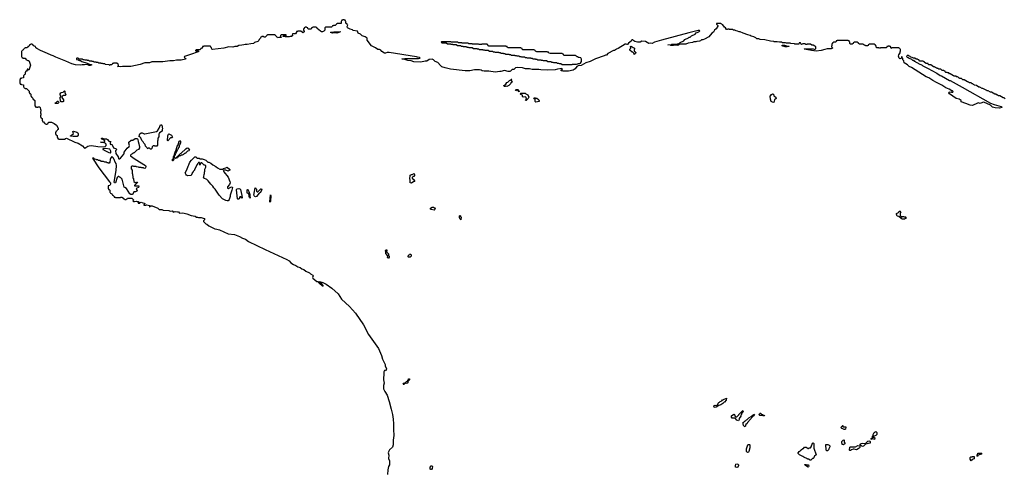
# Model space of a CAD drawing. Extents: x 2708302 to 2968450, y 494490 to 722710.
# Tile 11 of 256: x 2718070 to 2739019, y 639995 to 649590. Entities that reach past the tile are written whole.
import ezdxf

# ---------------------------------------------------------------- set-up
doc = ezdxf.new("R2010")
doc.units = 0

msp = doc.modelspace()

# ---------------------------------------------------------------- linework, layer by layer
at = {"layer": '0CON20XD'}
for points in [[(2736921, 648651), (2736890, 648675), (2736884, 648714), (2736862, 648735), (2736860, 648765), (2736850, 648775), (2736848, 648798), (2736832, 648798), (2736830, 648775), (2736820, 648765), (2736795, 648762), (2736785, 648770), (2736768, 648815), (2736774, 648845), (2736800, 648885), (2736800, 648915), (2736810, 648925), (2736810, 648955), (2736802, 648962), (2736798, 648978), (2736782, 648982), (2736775, 648990), (2736625, 648990), (2736615, 648980), (2736598, 649018), (2736582, 649022), (2736575, 649030), (2736545, 649030), (2736538, 649022), (2736522, 649018), (2736520, 649005), (2736505, 648990), (2736385, 648990), (2736378, 648982), (2736365, 648980), (2736355, 648990), (2736305, 648990), (2736290, 649005), (2736290, 649035), (2736280, 649045), (2736278, 649058), (2736262, 649062), (2736255, 649070), (2736145, 649070), (2736138, 649062), (2736122, 649058), (2736120, 649045), (2736107, 649033), (2736075, 649032), (2736065, 649040), (2736045, 649040), (2736038, 649058), (2736022, 649062), (2736015, 649070), (2735935, 649070), (2735920, 649085), (2735918, 649098), (2735902, 649102), (2735895, 649110), (2735825, 649110), (2735818, 649102), (2735802, 649098), (2735800, 649085), (2735785, 649070), (2735745, 649070), (2735730, 649085), (2735730, 649115), (2735722, 649122), (2735718, 649138), (2735702, 649142), (2735695, 649150), (2735465, 649150), (2735458, 649142), (2735442, 649138), (2735440, 649125), (2735428, 649112), (2735385, 649110), (2735378, 649102), (2735362, 649098), (2735360, 649085), (2735350, 649075), (2735350, 649035), (2735340, 649025), (2735340, 649015), (2735360, 648995), (2735360, 648985), (2735335, 648974), (2735247, 648973), (2735200, 648955), (2735120, 648935), (2735015, 648924), (2734914, 648934), (2734760, 648965), (2734765, 648970), (2734855, 648970), (2734955, 648968), (2734985, 648960), (2735010, 648975), (2735010, 649015), (2734998, 649028), (2734985, 649030), (2734955, 649050), (2734925, 649050), (2734895, 649070), (2734825, 649070), (2734815, 649060), (2734795, 649060), (2734775, 649080), (2734735, 649080), (2734705, 649060), (2734690, 649075), (2734685, 649100), (2734652, 649098), (2734645, 649070), (2734565, 649070), (2734555, 649080), (2734475, 649082), (2734465, 649090), (2734385, 649090), (2734365, 649100), (2734295, 649102), (2734285, 649110), (2734235, 649110), (2734185, 649120), (2734125, 649122), (2734115, 649130), (2734047, 649133), (2733923, 649163), (2733825, 649173), (2733795, 649183), (2733755, 649184), (2733730, 649205), (2733688, 649228), (2733635, 649238), (2733610, 649255), (2733565, 649272), (2733460, 649305), (2733402, 649332), (2733375, 649332), (2733345, 649350), (2733313, 649353), (2733285, 649370), (2733255, 649370), (2733245, 649380), (2733175, 649380), (2733165, 649390), (2733135, 649390), (2733125, 649380), (2733105, 649382), (2733088, 649418), (2733063, 649435), (2733028, 649478), (2733015, 649482), (2733008, 649498), (2732995, 649500), (2732985, 649510), (2732955, 649512), (2732892, 649508), (2732892, 649492), (2732905, 649490), (2732925, 649470), (2732925, 649452), (2732890, 649395), (2732850, 649370), (2732833, 649327), (2732798, 649302), (2732735, 649224), (2732640, 649175), (2732606, 649164), (2732578, 649162), (2732555, 649143), (2732535, 649133), (2732475, 649130), (2732455, 649120), (2732415, 649120), (2732387, 649103), (2732295, 649090), (2732245, 649073), (2732115, 649070), (2732075, 649042), (2732025, 649052), (2731985, 649050), (2731975, 649044), (2731925, 649044), (2731915, 649050), (2731860, 649055), (2731935, 649060), (2731945, 649067), (2732055, 649070), (2732065, 649080), (2732085, 649080), (2732092, 649088), (2732108, 649092), (2732122, 649108), (2732198, 649142), (2732222, 649168), (2732298, 649202), (2732315, 649220), (2732338, 649222), (2732362, 649248), (2732438, 649282), (2732462, 649308), (2732518, 649332), (2732538, 649352), (2732535, 649360), (2732505, 649360), (2732305, 649313), (2731724, 649154), (2731575, 649114), (2731525, 649087), (2731485, 649092), (2731455, 649084), (2731385, 649124), (2731305, 649136), (2731270, 649115), (2731215, 649116), (2731157, 649127), (2731138, 649138), (2731115, 649162), (2731095, 649162), (2731080, 649135), (2731023, 649095), (2731005, 649062), (2730995, 649060), (2730974, 649074), (2730955, 649072), (2730805, 648978), (2730766, 648964), (2730725, 648938), (2730707, 648933), (2730585, 648870), (2730555, 648840), (2730535, 648840), (2730505, 648822), (2730318, 648762), (2730205, 648703), (2730113, 648673), (2730018, 648615), (2729955, 648610), (2729922, 648598), (2729885, 648544), (2729847, 648515), (2729745, 648494), (2729627, 648497), (2729592, 648505), (2729580, 648515), (2729593, 648527), (2729620, 648535), (2729605, 648550), (2729515, 648540), (2729464, 648524), (2729295, 648517), (2729160, 648525), (2729114, 648534), (2728975, 648534), (2728915, 648548), (2728835, 648543), (2728766, 648566), (2728655, 648577), (2728621, 648569), (2728580, 648535), (2728545, 648532), (2728516, 648494), (2728495, 648488), (2728465, 648487), (2728385, 648511), (2728305, 648492), (2728285, 648493), (2728185, 648478), (2728054, 648494), (2727955, 648494), (2727910, 648505), (2727885, 648520), (2727855, 648523), (2727745, 648522), (2727645, 648504), (2727545, 648504), (2727235, 648536), (2727177, 648557), (2727125, 648566), (2727055, 648592), (2727023, 648615), (2726968, 648678), (2726907, 648705), (2726875, 648740), (2726845, 648750), (2726785, 648744), (2726735, 648709), (2726695, 648707), (2726605, 648685), (2726455, 648698), (2726397, 648713), (2726325, 648725), (2726243, 648753), (2726200, 648755), (2726205, 648760), (2726265, 648766), (2726555, 648768), (2726585, 648770), (2726590, 648775), (2726577, 648787), (2726535, 648793), (2726513, 648803), (2725932, 648892), (2725887, 648893), (2725855, 648878), (2725835, 648878), (2725778, 648915), (2725752, 648942), (2725725, 648954), (2725692, 648955), (2725643, 648993), (2725554, 649035), (2725466, 649155), (2725461, 649201), (2725422, 649225), (2725354, 649245), (2725322, 649282), (2725274, 649305), (2725254, 649344), (2725165, 649360), (2725148, 649378), (2725098, 649388), (2725047, 649417), (2725037, 649443), (2725050, 649475), (2725042, 649482), (2725038, 649498), (2725000, 649515), (2725010, 649525), (2725010, 649555), (2725002, 649562), (2724998, 649578), (2724982, 649582), (2724975, 649590), (2724945, 649590), (2724938, 649582), (2724922, 649578), (2724920, 649565), (2724910, 649555), (2724908, 649512), (2724825, 649510), (2724818, 649502), (2724802, 649498), (2724800, 649485), (2724785, 649470), (2724745, 649470), (2724738, 649462), (2724722, 649458), (2724720, 649445), (2724705, 649430), (2724585, 649430), (2724560, 649415), (2724560, 649365), (2724540, 649345), (2724510, 649335), (2724490, 649335), (2724467, 649345), (2724400, 649405), (2724398, 649418), (2724382, 649422), (2724375, 649430), (2724305, 649430), (2724298, 649422), (2724282, 649418), (2724280, 649405), (2724265, 649390), (2724215, 649390), (2724200, 649405), (2724198, 649418), (2724182, 649422), (2724175, 649430), (2724145, 649430), (2724138, 649422), (2724122, 649418), (2724120, 649405), (2724110, 649395), (2724110, 649365), (2724120, 649355), (2724120, 649335), (2724095, 649310), (2724080, 649325), (2724078, 649338), (2724062, 649342), (2724055, 649350), (2723985, 649350), (2723978, 649342), (2723962, 649338), (2723960, 649325), (2723938, 649292), (2723872, 649288), (2723870, 649265), (2723880, 649255), (2723856, 649234), (2723827, 649233), (2723804, 649224), (2723725, 649224), (2723712, 649232), (2723675, 649232), (2723673, 649237), (2723685, 649250), (2723735, 649250), (2723740, 649255), (2723738, 649268), (2723635, 649270), (2723620, 649255), (2723620, 649235), (2723640, 649215), (2723635, 649210), (2723585, 649212), (2723555, 649203), (2723548, 649218), (2723520, 649245), (2723518, 649258), (2723502, 649262), (2723495, 649270), (2723345, 649270), (2723338, 649262), (2723322, 649258), (2723320, 649245), (2723295, 649220), (2723265, 649220), (2723255, 649230), (2723225, 649230), (2723218, 649222), (2723202, 649218), (2723195, 649200), (2723162, 649168), (2723160, 649145), (2723140, 649125), (2723067, 649103), (2723045, 649084), (2722985, 649079), (2722912, 649062), (2722865, 649064), (2722840, 649055), (2722795, 649052), (2722735, 649041), (2722695, 649024), (2722645, 649024), (2722605, 649009), (2722518, 649012), (2722414, 648984), (2722175, 648959), (2722156, 648966), (2722152, 648992), (2722140, 649005), (2722138, 649018), (2722125, 649030), (2721985, 649030), (2721978, 649022), (2721962, 649018), (2721960, 649005), (2721935, 648980), (2721922, 648978), (2721920, 648965), (2721907, 648953), (2721825, 648950), (2721812, 648938), (2721810, 648930), (2721867, 648927), (2721880, 648915), (2721870, 648905), (2721705, 648853), (2721580, 648805), (2721570, 648795), (2721592, 648772), (2721608, 648768), (2721600, 648755), (2721505, 648734), (2721408, 648728)], [(2724726, 649304), (2724680, 649315), (2724690, 649325), (2724755, 649336), (2724885, 649338), (2724890, 649335), (2724880, 649325), (2724860, 649315), (2724815, 649304), (2724775, 649310), (2724726, 649304)], [(2721408, 648728), (2721340, 648715), (2721265, 648714), (2721115, 648695), (2720915, 648697), (2720878, 648692), (2720835, 648677), (2720735, 648672), (2720630, 648635), (2720435, 648597), (2720256, 648594), (2720205, 648586), (2720150, 648595), (2720170, 648610), (2720172, 648622), (2720162, 648635), (2720158, 648658), (2720142, 648662), (2720135, 648670), (2720065, 648670), (2720058, 648662), (2720042, 648658), (2720040, 648645), (2720027, 648633), (2719995, 648630), (2719985, 648620), (2719975, 648630), (2719895, 648640), (2719885, 648650), (2719845, 648650), (2719835, 648660), (2719805, 648660), (2719795, 648670), (2719755, 648670), (2719735, 648680), (2719705, 648680), (2719695, 648690), (2719655, 648690), (2719635, 648700), (2719615, 648700), (2719605, 648710), (2719555, 648710), (2719535, 648720), (2719515, 648720), (2719505, 648730), (2719465, 648730), (2719445, 648740), (2719415, 648740), (2719405, 648750), (2719335, 648750), (2719315, 648770), (2719285, 648770), (2719280, 648765), (2719282, 648742), (2719315, 648740), (2719322, 648732), (2719338, 648728), (2719345, 648720), (2719365, 648720), (2719395, 648700), (2719507, 648667), (2719535, 648650), (2719597, 648637), (2719600, 648625), (2719578, 648622), (2719570, 648615), (2719535, 648614), (2719528, 648628), (2719505, 648640), (2719452, 648628), (2719396, 648634), (2719354, 648626), (2719255, 648634), (2719180, 648655), (2719055, 648712), (2718840, 648795), (2718785, 648822), (2718740, 648835), (2718665, 648872), (2718515, 648934), (2718432, 648975), (2718413, 648995), (2718408, 649018), (2718375, 649030), (2718360, 649045), (2718358, 649058), (2718342, 649062), (2718335, 649070), (2718305, 649070), (2718298, 649062), (2718282, 649058), (2718280, 649045), (2718255, 649020), (2718242, 649018), (2718240, 649005), (2718225, 648990), (2718185, 648990), (2718178, 648982), (2718162, 648978), (2718160, 648965), (2718135, 648940), (2718122, 648938), (2718118, 648922), (2718110, 648915), (2718110, 648805), (2718118, 648798), (2718122, 648782), (2718138, 648778), (2718145, 648770), (2718185, 648770), (2718200, 648755), (2718202, 648742), (2718215, 648740), (2718245, 648720), (2718265, 648720), (2718275, 648710), (2718277, 648685), (2718300, 648625), (2718275, 648540), (2718265, 648520), (2718258, 648528), (2718245, 648540), (2718232, 648538), (2718230, 648515), (2718215, 648500), (2718202, 648498), (2718198, 648482), (2718190, 648475), (2718190, 648435), (2718175, 648420), (2718162, 648418), (2718158, 648402), (2718150, 648395), (2718148, 648352), (2718105, 648350), (2718098, 648342), (2718082, 648338), (2718078, 648322), (2718070, 648315), (2718070, 648245), (2718078, 648238), (2718082, 648222), (2718098, 648218), (2718105, 648210), (2718148, 648208), (2718150, 648165), (2718158, 648158), (2718162, 648142), (2718178, 648138), (2718185, 648130), (2718225, 648130), (2718232, 648112), (2718270, 648075), (2718270, 648045), (2718278, 648038), (2718282, 648022), (2718295, 648020), (2718310, 648005), (2718310, 647965), (2718318, 647958), (2718322, 647942), (2718335, 647940), (2718350, 647925), (2718352, 647912), (2718390, 647875), (2718390, 647765), (2718398, 647758), (2718402, 647742), (2718418, 647738), (2718425, 647730), (2718455, 647730), (2718465, 647740), (2718495, 647740), (2718508, 647728), (2718510, 647685), (2718520, 647675), (2718520, 647645), (2718510, 647635), (2718510, 647605), (2718520, 647595), (2718520, 647565), (2718510, 647555), (2718510, 647525), (2718518, 647518), (2718522, 647502), (2718535, 647500), (2718548, 647488), (2718550, 647445), (2718558, 647438), (2718562, 647422), (2718575, 647420), (2718600, 647395), (2718602, 647382), (2718618, 647378), (2718625, 647370), (2718655, 647370), (2718662, 647378), (2718678, 647382), (2718685, 647410), (2718745, 647411), (2718806, 647385), (2718855, 647350), (2718886, 647285), (2718888, 647255), (2718872, 647248), (2718870, 647235), (2718855, 647220), (2718842, 647218), (2718838, 647202), (2718830, 647195), (2718830, 647165), (2718838, 647158), (2718842, 647142), (2718855, 647140), (2718868, 647128), (2718870, 647085), (2718878, 647078), (2718882, 647062), (2718898, 647058), (2718905, 647050), (2719035, 647050), (2719044, 647066), (2719065, 647073), (2719245, 646990), (2719315, 646964), (2719405, 646909), (2719439, 646869), (2719455, 646863), (2719519, 646901), (2719548, 646908), (2719595, 646915), (2719736, 646896), (2719855, 646892), (2719892, 646898), (2719910, 646915), (2719910, 646945), (2719888, 646968), (2719875, 646970), (2719865, 646980), (2719790, 646985), (2719855, 646990), (2719880, 647005), (2719878, 647018), (2719838, 647048), (2719820, 647055), (2719810, 647065), (2719810, 647075), (2719830, 647075), (2719868, 647058), (2719915, 647059), (2719937, 647045), (2719968, 647008), (2719985, 647002), (2720006, 647005), (2719996, 646974), (2719996, 646955), (2720005, 646940), (2720028, 646945), (2720069, 646869), (2720085, 646859), (2720115, 646856), (2720126, 646845), (2720127, 646825), (2720107, 646803), (2720118, 646748), (2720163, 646675), (2720171, 646641), (2720182, 646632), (2720195, 646631), (2720214, 646645), (2720288, 646735), (2720294, 646745), (2720295, 646777), (2720358, 646862), (2720402, 646895), (2720404, 646915), (2720391, 646965), (2720395, 646986), (2720445, 647029), (2720475, 647034), (2720525, 647066), (2720566, 647066), (2720578, 647058), (2720587, 647047), (2720590, 647005), (2720608, 646955), (2720610, 646915), (2720620, 646895), (2720620, 646865), (2720595, 646830), (2720562, 646818), (2720508, 646762), (2720492, 646758), (2720488, 646752), (2720472, 646748), (2720458, 646732), (2720442, 646728), (2720430, 646715), (2720430, 646695), (2720528, 646625), (2720744, 646494), (2720755, 646470), (2720745, 646440), (2720735, 646430), (2720713, 646433), (2720705, 646440), (2720668, 646442), (2720655, 646450), (2720615, 646450), (2720595, 646460), (2720555, 646462), (2720545, 646470), (2720495, 646470), (2720485, 646480), (2720455, 646480), (2720440, 646465), (2720440, 646425), (2720460, 646395), (2720460, 646325), (2720470, 646315), (2720470, 646285), (2720480, 646275), (2720480, 646225), (2720490, 646215), (2720490, 646185), (2720500, 646175), (2720500, 646155), (2720525, 646130), (2720555, 646130), (2720565, 646140), (2720580, 646135), (2720565, 646110), (2720552, 646108), (2720528, 646082), (2720512, 646078), (2720510, 646065), (2720515, 646060), (2720605, 646060), (2720608, 646055), (2720597, 646025), (2720565, 646010), (2720550, 645995), (2720552, 645982), (2720565, 645980), (2720569, 645969), (2720560, 645945), (2720535, 645933), (2720495, 645930), (2720480, 645885), (2720465, 645874), (2720435, 645874), (2720415, 645893), (2720342, 646002), (2720304, 646024), (2720294, 646035), (2720260, 646175), (2720250, 646185), (2720250, 646205), (2720218, 646238), (2720192, 646242), (2720175, 646260), (2720162, 646258), (2720142, 646238), (2720106, 646124), (2720085, 646123), (2720078, 646135), (2720120, 646385), (2720128, 646495), (2720120, 646535), (2720102, 646562), (2720078, 646618), (2720070, 646625), (2720068, 646648), (2720035, 646680), (2720022, 646678), (2720020, 646665), (2720008, 646652), (2719997, 646623), (2719988, 646565), (2719975, 646540), (2719962, 646542), (2719955, 646550), (2719925, 646550), (2719915, 646560), (2719885, 646560), (2719855, 646580), (2719805, 646580), (2719775, 646600), (2719745, 646600), (2719735, 646610), (2719705, 646610), (2719698, 646618), (2719665, 646630), (2719645, 646650), (2719620, 646645), (2719756, 646445), (2719982, 646145), (2720004, 646125), (2720001, 646095), (2719985, 646070), (2719952, 646058), (2719950, 646005), (2719958, 645998), (2719962, 645982), (2719975, 645980), (2719988, 645968), (2719990, 645925), (2719998, 645918), (2720002, 645902), (2720015, 645900), (2720028, 645888), (2720040, 645875), (2720042, 645862), (2720055, 645860), (2720080, 645835), (2720082, 645822), (2720098, 645818), (2720105, 645810), (2720215, 645810), (2720225, 645820), (2720245, 645820), (2720280, 645795), (2720282, 645782), (2720298, 645778), (2720305, 645770), (2720338, 645772), (2720342, 645778), (2720358, 645782), (2720365, 645800), (2720455, 645796), (2720490, 645765), (2720490, 645755), (2720480, 645745), (2720495, 645730), (2720515, 645728), (2720554, 645736), (2720568, 645728), (2720600, 645725), (2720608, 645715), (2720592, 645708), (2720590, 645695), (2720595, 645690), (2720625, 645690), (2720633, 645707), (2720655, 645713), (2720687, 645697), (2720718, 645695), (2720730, 645685), (2720730, 645675), (2720712, 645658), (2720712, 645652), (2720755, 645650), (2720765, 645660), (2720775, 645660), (2720830, 645645), (2720840, 645635), (2720830, 645625), (2720835, 645610), (2720860, 645635), (2720890, 645635), (2721010, 645585), (2721035, 645560), (2721095, 645558), (2721125, 645540), (2721245, 645536), (2721275, 645520), (2721315, 645526), (2721325, 645520), (2721335, 645500), (2721375, 645512), (2721425, 645511), (2721448, 645505), (2721468, 645478), (2721540, 645485), (2721625, 645464), (2721715, 645428), (2721760, 645425), (2721800, 645415), (2721835, 645397), (2721855, 645396), (2721876, 645386), (2721930, 645385), (2721993, 645365), (2722007, 645343), (2721982, 645318), (2721982, 645302), (2722032, 645252), (2722050, 645245), (2722092, 645212), (2722177, 645167), (2722225, 645146), (2722265, 645143), (2722318, 645125), (2722505, 645038), (2722638, 645025), (2722745, 644985), (2722810, 644950), (2722871, 644925), (2722935, 644878), (2723290, 644705)], [(2729825, 648640), (2729835, 648648), (2729915, 648648), (2729945, 648650), (2729955, 648658), (2729985, 648658), (2730000, 648670), (2730020, 648705), (2730020, 648755), (2730008, 648778), (2729975, 648790), (2729955, 648790), (2729945, 648800), (2729925, 648800), (2729918, 648818), (2729902, 648822), (2729895, 648830), (2729655, 648830), (2729640, 648845), (2729638, 648858), (2729622, 648862), (2729615, 648870), (2729355, 648870), (2729325, 648880), (2729318, 648898), (2729302, 648902), (2729295, 648910), (2729075, 648910), (2729045, 648920), (2729038, 648938), (2729022, 648942), (2729015, 648950), (2728775, 648950), (2728760, 648965), (2728758, 648978), (2728742, 648982), (2728735, 648990), (2728465, 648990), (2728440, 649005), (2728438, 649018), (2728422, 649022), (2728415, 649030), (2728055, 649030), (2728015, 649070), (2727905, 649070), (2727895, 649060), (2727845, 649060), (2727835, 649070), (2727705, 649070), (2727695, 649080), (2727625, 649080), (2727615, 649090), (2727485, 649090), (2727475, 649100), (2727405, 649100), (2727395, 649110), (2727255, 649110), (2727245, 649120), (2727045, 649120), (2727040, 649115), (2727055, 649100), (2727145, 649100), (2727175, 649080), (2727235, 649080), (2727245, 649070), (2727275, 649070), (2727285, 649060), (2727355, 649060), (2727385, 649040), (2727455, 649040), (2727465, 649030), (2727495, 649030), (2727505, 649020), (2727575, 649020), (2727585, 649010), (2727615, 649010), (2727625, 649000), (2727695, 649000), (2727725, 648980), (2727795, 648980), (2727805, 648970), (2727835, 648970), (2727845, 648960), (2727915, 648960), (2727925, 648950), (2727955, 648950), (2727965, 648940), (2728035, 648940), (2728065, 648920), (2728135, 648920), (2728145, 648910), (2728175, 648910), (2728185, 648900), (2728255, 648900), (2728265, 648890), (2728295, 648890), (2728305, 648880), (2728355, 648880), (2728365, 648870), (2728395, 648870), (2728405, 648860), (2728475, 648860), (2728485, 648850), (2728515, 648850), (2728525, 648840), (2728595, 648840), (2728605, 648830), (2728635, 648830), (2728645, 648820), (2728695, 648820), (2728705, 648810), (2728735, 648810), (2728745, 648800), (2728815, 648800), (2728825, 648790), (2728855, 648790), (2728865, 648780), (2728935, 648780), (2728945, 648770), (2728975, 648770), (2728985, 648760), (2729035, 648760), (2729045, 648750), (2729075, 648750), (2729085, 648740), (2729155, 648740), (2729165, 648730), (2729195, 648730), (2729205, 648720), (2729275, 648720), (2729305, 648700), (2729375, 648700), (2729385, 648690), (2729415, 648690), (2729425, 648680), (2729495, 648680), (2729505, 648670), (2729535, 648670), (2729545, 648660), (2729585, 648660), (2729615, 648640), (2729825, 648640)], [(2731145, 648850), (2731138, 648878), (2731118, 648898), (2731102, 648902), (2731052, 648945), (2731053, 648967), (2731070, 648985), (2731070, 649005), (2731062, 649015), (2731070, 649025), (2731100, 649015), (2731112, 649002), (2731125, 649000), (2731148, 648985), (2731143, 648933), (2731152, 648912), (2731165, 648910), (2731180, 648895), (2731175, 648870), (2731145, 648850)], [(2734357, 649013), (2734310, 649025), (2734290, 649035), (2734290, 649045), (2734295, 649050), (2734345, 649050), (2734352, 649042), (2734375, 649040), (2734385, 649030), (2734435, 649030), (2734440, 649025), (2734435, 649020), (2734405, 649020), (2734395, 649013), (2734357, 649013)], [(2739035, 647912), (2739015, 647930), (2738995, 647930), (2738925, 647970), (2738895, 647972), (2738878, 647988), (2738865, 647990), (2738835, 648010), (2738815, 648010), (2738745, 648050), (2738725, 648050), (2738675, 648080), (2738655, 648080), (2738648, 648088), (2738635, 648090), (2738565, 648130), (2738545, 648130), (2738495, 648160), (2738475, 648160), (2738425, 648190), (2738385, 648200), (2738378, 648208), (2738365, 648210), (2738348, 648228), (2738335, 648230), (2738315, 648250), (2738275, 648250), (2738268, 648258), (2738255, 648260), (2738248, 648268), (2738235, 648270), (2738165, 648310), (2738135, 648310), (2738108, 648338), (2738075, 648340), (2738068, 648348), (2738055, 648350), (2738025, 648380), (2738015, 648370), (2737985, 648390), (2737955, 648390), (2737948, 648398), (2737935, 648400), (2737865, 648440), (2737855, 648440), (2737835, 648460), (2737815, 648460), (2737805, 648470), (2737775, 648470), (2737760, 648485), (2737758, 648498), (2737742, 648502), (2737735, 648510), (2737695, 648510), (2737665, 648540), (2737625, 648540), (2737615, 648550), (2737595, 648550), (2737588, 648558), (2737575, 648560), (2737558, 648578), (2737542, 648582), (2737535, 648590), (2737515, 648590), (2737455, 648630), (2737415, 648630), (2737400, 648645), (2737398, 648658), (2737355, 648660), (2737322, 648682), (2737318, 648698), (2737302, 648702), (2737295, 648710), (2737225, 648710), (2737198, 648738), (2737182, 648742), (2737175, 648750), (2737145, 648750), (2737115, 648770), (2737085, 648770), (2737055, 648790), (2737032, 648792), (2737015, 648810), (2736992, 648812), (2736975, 648830), (2736952, 648828), (2736942, 648818), (2736940, 648805), (2736952, 648792), (2736975, 648790), (2736992, 648772), (2737045, 648750), (2737062, 648732), (2737087, 648727), (2737102, 648712), (2737115, 648710), (2737132, 648692), (2737185, 648670), (2737192, 648662), (2737270, 648625), (2737285, 648610), (2737400, 648555), (2737475, 648508), (2737580, 648455), (2737655, 648408), (2737685, 648397), (2737855, 648298), (2737865, 648297), (2738120, 648155), (2738726, 647816), (2738805, 647786), (2738953, 647745), (2738970, 647735), (2738967, 647725), (2738919, 647711), (2738823, 647715), (2738767, 647735), (2738722, 647772), (2738585, 647835), (2738558, 647832), (2738505, 647808), (2738465, 647821), (2738445, 647819), (2738345, 647766), (2738292, 647775), (2738200, 647810), (2738103, 647845), (2738098, 647855), (2738100, 647875), (2738055, 647901), (2737994, 647915), (2737855, 648014), (2737842, 648035), (2737845, 648052), (2737865, 648058), (2737885, 648050), (2737895, 648060), (2737905, 648050), (2737925, 648050), (2737930, 648065), (2737915, 648080), (2737905, 648080), (2737848, 648115), (2737776, 648146), (2737692, 648202), (2737633, 648225), (2737579, 648259), (2737495, 648296), (2737413, 648353), (2737355, 648377), (2737045, 648573), (2736995, 648594), (2736960, 648630), (2736921, 648651)], [(2728375, 648170), (2728370, 648195), (2728410, 648220), (2728434, 648256), (2728458, 648262), (2728490, 648295), (2728518, 648312), (2728525, 648330), (2728535, 648330), (2728540, 648325), (2728530, 648315), (2728530, 648295), (2728548, 648262), (2728522, 648248), (2728515, 648230), (2728478, 648195), (2728435, 648173), (2728405, 648180), (2728397, 648173), (2728375, 648170)], [(2718985, 647842), (2718953, 647843), (2718940, 647865), (2718940, 647885), (2718930, 647905), (2718930, 647935), (2718950, 647965), (2718933, 647993), (2718932, 648015), (2718945, 648038), (2718963, 648047), (2718998, 648052), (2719025, 648080), (2719030, 648075), (2719030, 648045), (2719050, 647995), (2719035, 647980), (2719005, 647980), (2718982, 647968), (2718968, 647952), (2718968, 647938), (2719000, 647885), (2719000, 647855), (2718985, 647842)], [(2728695, 648060), (2728665, 648090), (2728645, 648090), (2728625, 648080), (2728620, 648095), (2728635, 648110), (2728675, 648108), (2728690, 648070), (2728700, 648065), (2728695, 648060)], [(2728845, 647870), (2728830, 647875), (2728850, 647905), (2728848, 647938), (2728835, 647950), (2728780, 647945), (2728770, 647955), (2728768, 647988), (2728735, 648000), (2728720, 648015), (2728732, 648028), (2728825, 648030), (2728842, 648012), (2728880, 647995), (2728892, 647962), (2728910, 647945), (2728892, 647928), (2728890, 647915), (2728845, 647870)], [(2734115, 647834), (2734085, 647836), (2734060, 647850), (2734044, 647904), (2734038, 647965), (2734065, 648003), (2734085, 648012), (2734106, 648006), (2734116, 647976), (2734155, 647946), (2734166, 647915), (2734130, 647890), (2734115, 647834)], [(2718835, 647810), (2718820, 647825), (2718848, 647832), (2718872, 647858), (2718885, 647860), (2718900, 647835), (2718898, 647822), (2718885, 647812), (2718835, 647810)], [(2729055, 647838), (2729043, 647845), (2729038, 647855), (2729040, 647905), (2729025, 647910), (2729012, 647928), (2729035, 647930), (2729045, 647920), (2729075, 647920), (2729108, 647898), (2729110, 647885), (2729120, 647875), (2729120, 647855), (2729085, 647842), (2729055, 647838)], [(2720865, 646840), (2720852, 646842), (2720835, 646860), (2720805, 646860), (2720795, 646850), (2720782, 646862), (2720778, 646878), (2720750, 646905), (2720738, 646938), (2720710, 646965), (2720698, 646998), (2720670, 647025), (2720648, 647078), (2720628, 647098), (2720615, 647100), (2720617, 647153), (2720625, 647166), (2720655, 647186), (2720675, 647186), (2720715, 647168), (2720735, 647168), (2720984, 647216), (2721001, 647229), (2721041, 647289), (2721064, 647356), (2721085, 647360), (2721096, 647346), (2721110, 647275), (2721100, 647255), (2721100, 647225), (2721042, 647188), (2721040, 647165), (2721030, 647155), (2721030, 647105), (2721010, 647075), (2721010, 647025), (2721000, 647015), (2721000, 646925), (2720985, 646900), (2720945, 646900), (2720935, 646910), (2720912, 646908), (2720892, 646888), (2720880, 646855), (2720865, 646840)], [(2719205, 647110), (2719150, 647115), (2719152, 647125), (2719168, 647132), (2719212, 647175), (2719200, 647215), (2719215, 647223), (2719285, 647204), (2719305, 647190), (2719314, 647175), (2719316, 647154), (2719313, 647137), (2719295, 647112), (2719205, 647110)], [(2721225, 647020), (2721212, 647025), (2721224, 647125), (2721235, 647158), (2721245, 647163), (2721298, 647135), (2721320, 647095), (2721305, 647080), (2721282, 647078), (2721225, 647020)], [(2721325, 646592), (2721320, 646595), (2721322, 646625), (2721340, 646640), (2721342, 646685), (2721360, 646700), (2721362, 646735), (2721382, 646795), (2721400, 646825), (2721422, 646905), (2721440, 646935), (2721465, 647010), (2721475, 647020), (2721495, 647020), (2721500, 647015), (2721492, 647008), (2721490, 646995), (2721500, 646985), (2721480, 646955), (2721478, 646932), (2721460, 646915), (2721460, 646885), (2721452, 646878), (2721450, 646865), (2721442, 646858), (2721440, 646845), (2721432, 646838), (2721430, 646825), (2721422, 646818), (2721388, 646742), (2721380, 646735), (2721380, 646715), (2721360, 646700), (2721360, 646655), (2721340, 646640), (2721350, 646615), (2721325, 646592)], [(2719995, 646758), (2720005, 646760), (2720012, 646768), (2720010, 646795), (2719998, 646828), (2719985, 646842), (2719895, 646852), (2719842, 646848), (2719840, 646835), (2719855, 646830), (2719865, 646818), (2719967, 646767), (2719995, 646758)], [(2721385, 646640), (2721382, 646648), (2721390, 646650), (2721402, 646668), (2721420, 646670), (2721422, 646678), (2721455, 646710), (2721468, 646712), (2721470, 646725), (2721490, 646745), (2721508, 646752), (2721604, 646846), (2721635, 646868), (2721655, 646858), (2721680, 646815), (2721668, 646802), (2721642, 646798), (2721608, 646762), (2721595, 646750), (2721582, 646748), (2721565, 646730), (2721552, 646728), (2721525, 646710), (2721505, 646710), (2721495, 646700), (2721472, 646698), (2721465, 646690), (2721452, 646688), (2721435, 646670), (2721420, 646670), (2721405, 646650), (2721390, 646650), (2721385, 646640)], [(2722485, 645739), (2722456, 645746), (2722385, 645784), (2722313, 645865), (2722240, 645965), (2722230, 645990), (2722202, 646015), (2722182, 646052), (2722134, 646095), (2722080, 646170), (2722055, 646192), (2721990, 646225), (2721982, 646245), (2721990, 646255), (2721992, 646305), (2722000, 646315), (2722003, 646357), (2722010, 646365), (2722012, 646415), (2722030, 646455), (2722030, 646485), (2722015, 646500), (2721992, 646502), (2721948, 646548), (2721922, 646548), (2721905, 646500), (2721900, 646505), (2721898, 646558), (2721872, 646558), (2721870, 646545), (2721852, 646528), (2721850, 646515), (2721842, 646508), (2721820, 646455), (2721790, 646405), (2721790, 646395), (2721762, 646368), (2721758, 646352), (2721742, 646338), (2721740, 646325), (2721732, 646318), (2721715, 646280), (2721650, 646275), (2721622, 646285), (2721602, 646305), (2721593, 646337), (2721620, 646385), (2721630, 646425), (2721650, 646455), (2721653, 646477), (2721670, 646505), (2721673, 646527), (2721692, 646565), (2721723, 646605), (2721795, 646676), (2721815, 646676), (2721832, 646665), (2721855, 646648), (2721885, 646648), (2721906, 646636), (2721955, 646636), (2721995, 646623), (2722027, 646605), (2722056, 646576), (2722076, 646566), (2722095, 646566), (2722136, 646545), (2722178, 646508), (2722244, 646474), (2722281, 646441), (2722325, 646418), (2722388, 646412), (2722405, 646426), (2722458, 646442), (2722485, 646460), (2722540, 646405), (2722540, 646395), (2722530, 646385), (2722506, 646374), (2722453, 646393), (2722417, 646393), (2722400, 646385), (2722414, 646355), (2722503, 646245), (2722544, 646155), (2722546, 646125), (2722534, 646086), (2722492, 646038), (2722492, 646012), (2722502, 646002), (2722515, 646000), (2722533, 646017), (2722575, 646038), (2722590, 646035), (2722598, 646025), (2722587, 645965), (2722548, 645862), (2722547, 645835), (2722525, 645770), (2722513, 645747), (2722505, 645743), (2722485, 645739)], [(2726405, 646120), (2726380, 646125), (2726380, 646185), (2726370, 646205), (2726380, 646285), (2726405, 646300), (2726425, 646300), (2726432, 646308), (2726465, 646320), (2726470, 646295), (2726480, 646285), (2726458, 646262), (2726442, 646258), (2726422, 646238), (2726420, 646225), (2726460, 646185), (2726462, 646172), (2726480, 646155), (2726455, 646150), (2726405, 646120)], [(2722725, 645774), (2722710, 645775), (2722702, 645785), (2722682, 645975), (2722683, 645985), (2722698, 645995), (2722735, 646002), (2722755, 645996), (2722766, 645985), (2722797, 645853), (2722800, 645805), (2722795, 645800), (2722778, 645828), (2722755, 645830), (2722738, 645785), (2722725, 645774)], [(2722975, 645800), (2722960, 645815), (2722952, 645835), (2722950, 645865), (2722938, 645898), (2722910, 645905), (2722910, 645975), (2722915, 645980), (2722930, 645975), (2722930, 645965), (2722947, 645937), (2722966, 645876), (2722970, 645835), (2722977, 645823), (2722975, 645800)], [(2723085, 645828), (2723070, 645835), (2723060, 645845), (2723054, 645865), (2723080, 646015), (2723085, 646018), (2723097, 646007), (2723106, 645986), (2723108, 645948), (2723125, 645930), (2723135, 645930), (2723202, 645995), (2723218, 645995), (2723222, 645985), (2723195, 645920), (2723165, 645902), (2723105, 645834), (2723085, 645828)], [(2723395, 645714), (2723390, 645725), (2723405, 645868), (2723410, 645855), (2723407, 645725), (2723395, 645714)], [(2726885, 645543), (2726824, 645554), (2726813, 645565), (2726813, 645585), (2726845, 645608), (2726875, 645607), (2726896, 645596), (2726912, 645575), (2726906, 645554), (2726885, 645543)], [(2736895, 645352), (2736845, 645352), (2736822, 645365), (2736778, 645408), (2736742, 645415), (2736722, 645455), (2736725, 645470), (2736768, 645492), (2736785, 645520), (2736805, 645520), (2736820, 645505), (2736800, 645485), (2736802, 645432), (2736835, 645400), (2736848, 645402), (2736855, 645410), (2736875, 645410), (2736885, 645400), (2736915, 645400), (2736928, 645388), (2736920, 645365), (2736895, 645352)], [(2727455, 645340), (2727440, 645355), (2727430, 645385), (2727430, 645425), (2727435, 645430), (2727450, 645425), (2727452, 645412), (2727466, 645396), (2727455, 645340)], [(2723290, 644705), (2723755, 644496), (2723801, 644465), (2723836, 644426), (2723897, 644387), (2723945, 644369), (2723985, 644340), (2724035, 644325), (2724076, 644296), (2724113, 644283), (2724160, 644250), (2724234, 644215), (2724260, 644190), (2724306, 644165), (2724314, 644145), (2724300, 644115), (2724310, 644100), (2724395, 644030), (2724410, 644025), (2724445, 643990), (2724458, 643988), (2724505, 643940), (2724530, 643930), (2724530, 643945), (2724485, 643990), (2724472, 643992), (2724452, 644012), (2724450, 644025), (2724517, 644005), (2724590, 643970), (2724711, 643885), (2724844, 643765), (2724920, 643650), (2725085, 643496), (2725213, 643355), (2725385, 643105), (2725492, 642902), (2725636, 642705), (2725707, 642605), (2725765, 642457), (2725789, 642379), (2725845, 642267), (2725849, 642239), (2725873, 642175), (2725865, 642140), (2725855, 642132), (2725845, 642140), (2725832, 642138), (2725820, 642105), (2725817, 642017), (2725810, 642005), (2725810, 641935), (2725823, 641865), (2725812, 641815), (2725812, 641745), (2725839, 641689), (2725886, 641615), (2725934, 641475), (2725974, 641315), (2726000, 641205), (2726015, 641100), (2726024, 641004), (2726021, 640885), (2726028, 640755), (2726016, 640655), (2726016, 640556), (2725999, 640505), (2725940, 640450), (2725914, 640405), (2725913, 640385), (2725926, 640334), (2725916, 640265), (2725939, 640215), (2725941, 640165), (2725936, 640135), (2725916, 640095), (2725902, 640028), (2725893, 639925)], [(2725915, 644520), (2725905, 644522), (2725895, 644540), (2725900, 644575), (2725863, 644625), (2725860, 644665), (2725852, 644672), (2725850, 644685), (2725865, 644700), (2725888, 644698), (2725870, 644675), (2725882, 644652), (2725920, 644615), (2725918, 644578), (2725928, 644565), (2725930, 644545), (2725915, 644520)], [(2726375, 644542), (2726343, 644543), (2726332, 644552), (2726330, 644565), (2726360, 644595), (2726364, 644606), (2726385, 644610), (2726400, 644595), (2726400, 644585), (2726397, 644565), (2726375, 644542)], [(2726235, 641840), (2726232, 641845), (2726240, 641865), (2726278, 641882), (2726300, 641905), (2726318, 641912), (2726332, 641928), (2726345, 641960), (2726365, 641960), (2726365, 641940), (2726330, 641905), (2726328, 641875), (2726305, 641863), (2726295, 641870), (2726275, 641870), (2726245, 641842), (2726235, 641840)], [(2732865, 641350), (2732847, 641357), (2732841, 641375), (2732847, 641393), (2732865, 641402), (2732895, 641390), (2732918, 641392), (2732920, 641415), (2732930, 641425), (2732930, 641445), (2732942, 641458), (2732958, 641462), (2732975, 641480), (2733008, 641492), (2733025, 641510), (2733035, 641510), (2733042, 641518), (2733108, 641548), (2733110, 641535), (2733100, 641525), (2733100, 641505), (2733068, 641465), (2733058, 641462), (2733033, 641437), (2732988, 641405), (2732947, 641393), (2732885, 641354), (2732865, 641350)], [(2733365, 641070), (2733325, 641078), (2733292, 641122), (2733227, 641127), (2733212, 641145), (2733212, 641175), (2733265, 641210), (2733278, 641198), (2733292, 641162), (2733305, 641150), (2733325, 641150), (2733368, 641192), (2733370, 641205), (2733455, 641290), (2733460, 641275), (2733430, 641225), (2733427, 641203), (2733410, 641185), (2733410, 641165), (2733380, 641115), (2733380, 641095), (2733365, 641070)], [(2733505, 640940), (2733490, 640945), (2733472, 640965), (2733460, 641005), (2733462, 641038), (2733478, 641042), (2733505, 641070), (2733515, 641070), (2733535, 641090), (2733548, 641092), (2733585, 641128), (2733632, 641158), (2733672, 641195), (2733705, 641208), (2733685, 641173), (2733588, 641072), (2733585, 641062), (2733552, 641028), (2733545, 641010), (2733522, 640988), (2733505, 640940)], [(2733915, 641170), (2733885, 641170), (2733875, 641180), (2733815, 641180), (2733802, 641195), (2733810, 641215), (2733825, 641230), (2733835, 641230), (2733862, 641202), (2733875, 641200), (2733885, 641190), (2733908, 641188), (2733920, 641175), (2733915, 641170)], [(2735625, 640880), (2735615, 640880), (2735585, 640900), (2735562, 640902), (2735540, 640925), (2735585, 640970), (2735590, 640965), (2735580, 640960), (2735582, 640942), (2735645, 640940), (2735650, 640935), (2735637, 640893), (2735625, 640880)], [(2736255, 640670), (2736225, 640684), (2736185, 640672), (2736180, 640685), (2736218, 640712), (2736210, 640735), (2736228, 640752), (2736232, 640775), (2736253, 640817), (2736270, 640835), (2736285, 640838), (2736305, 640820), (2736310, 640775), (2736285, 640752), (2736248, 640742), (2736232, 640728), (2736232, 640722), (2736245, 640720), (2736262, 640705), (2736255, 640670)], [(2735595, 640560), (2735572, 640562), (2735570, 640585), (2735560, 640595), (2735560, 640625), (2735592, 640658), (2735605, 640660), (2735610, 640655), (2735610, 640615), (2735630, 640585), (2735595, 640560)], [(2736005, 640523), (2735970, 640535), (2735953, 640553), (2735955, 640568), (2735975, 640584), (2736005, 640594), (2736065, 640588), (2736083, 640597), (2736118, 640635), (2736135, 640643), (2736155, 640638), (2736168, 640625), (2736167, 640593), (2736068, 640572), (2736020, 640530), (2736005, 640523)], [(2733555, 640394), (2733545, 640398), (2733536, 640415), (2733534, 640475), (2733564, 640555), (2733575, 640566), (2733595, 640566), (2733607, 640555), (2733606, 640495), (2733583, 640415), (2733575, 640402), (2733555, 640394)], [(2734905, 640230), (2734885, 640230), (2734855, 640250), (2734835, 640250), (2734828, 640258), (2734750, 640295), (2734735, 640310), (2734660, 640345), (2734635, 640370), (2734633, 640385), (2734653, 640415), (2734674, 640426), (2734695, 640449), (2734735, 640478), (2734748, 640482), (2734765, 640508), (2734805, 640508), (2734845, 640480), (2734855, 640480), (2734865, 640490), (2734898, 640492), (2734912, 640515), (2734935, 640592), (2734955, 640596), (2734966, 640584), (2734968, 640488), (2735018, 640345), (2735010, 640335), (2734977, 640323), (2734965, 640280), (2734955, 640270), (2734935, 640270), (2734905, 640230)], [(2735255, 640430), (2735242, 640432), (2735232, 640445), (2735230, 640495), (2735222, 640505), (2735224, 640566), (2735265, 640564), (2735295, 640551), (2735306, 640535), (2735306, 640514), (2735285, 640470), (2735275, 640450), (2735255, 640430)], [(2735745, 640434), (2735732, 640435), (2735724, 640445), (2735733, 640505), (2735745, 640518), (2735853, 640513), (2735905, 640543), (2735937, 640537), (2735945, 640520), (2735945, 640500), (2735933, 640487), (2735906, 640474), (2735875, 640448), (2735825, 640464), (2735805, 640464), (2735768, 640452), (2735745, 640434)], [(2738315, 640220), (2738290, 640255), (2738292, 640288), (2738305, 640300), (2738335, 640300), (2738343, 640307), (2738365, 640310), (2738377, 640307), (2738380, 640275), (2738375, 640260), (2738332, 640248), (2738315, 640220)], [(2738445, 640310), (2738440, 640315), (2738440, 640345), (2738450, 640355), (2738455, 640380), (2738538, 640378), (2738525, 640360), (2738462, 640338), (2738445, 640310)], [(2726835, 640030), (2726815, 640030), (2726802, 640042), (2726800, 640085), (2726825, 640108), (2726845, 640110), (2726850, 640095), (2726847, 640055), (2726835, 640030)], [(2733325, 640072), (2733302, 640085), (2733297, 640115), (2733307, 640143), (2733325, 640152), (2733347, 640147), (2733360, 640135), (2733360, 640115), (2733348, 640085), (2733325, 640072)], [(2734845, 640083), (2734790, 640115), (2734772, 640132), (2734772, 640138), (2734795, 640140), (2734805, 640130), (2734855, 640130), (2734860, 640105), (2734855, 640090), (2734845, 640083)]]:
    msp.add_lwpolyline(points, dxfattribs=at)

doc.saveas('drawing.dxf')
